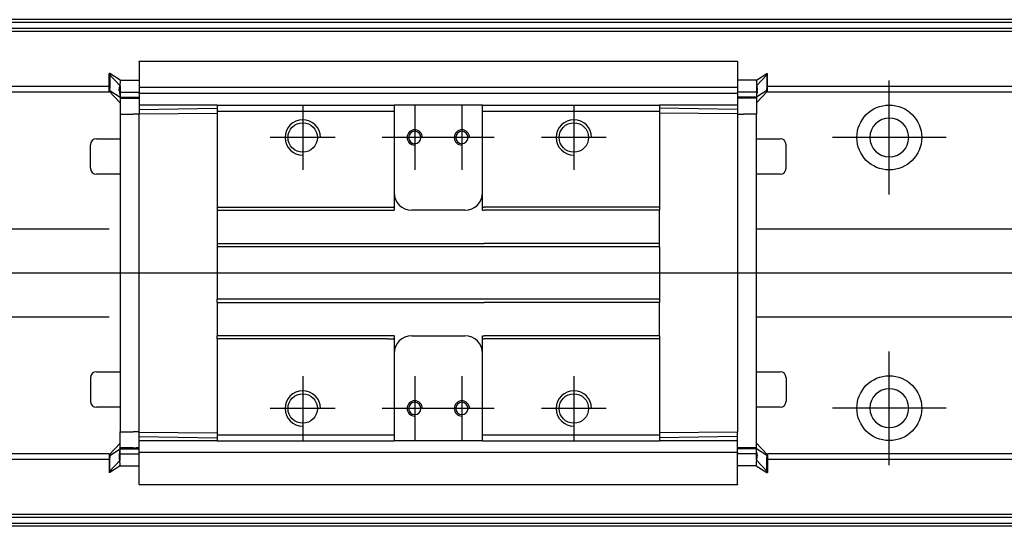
# Model space of a CAD drawing. Header units: millimetres. Extents: x -1108 to 3135, y -1596 to 860.
# Tile 170 of 256: x -847 to -680, y -797 to -711. Entities that reach past the tile are written whole.
import ezdxf
from ezdxf.lldxf.tags import DXFTag

# ---------------------------------------------------------------- set-up
doc = ezdxf.new("R2010")
doc.units = ezdxf.units.MM
doc.layers.get('0').update_dxf_attribs({"linetype": 'CONTINUOUS'})
tags = doc.linetypes.add('DASHED', pattern=[25.72, 12.86, -12.86]).pattern_tags.tags
tags[6:7] = [DXFTag(74, 4), DXFTag(75, 0), DXFTag(340, '0'), DXFTag(46, 0.0), DXFTag(50, 0.0), DXFTag(44, 0.0), DXFTag(45, 0.0)]
tags[4:5] = [DXFTag(74, 4), DXFTag(75, 0), DXFTag(340, '0'), DXFTag(46, 0.0), DXFTag(50, 0.0), DXFTag(44, 0.0), DXFTag(45, 0.0)]

msp = doc.modelspace()

# ---------------------------------------------------------------- linework, layer by layer
at = {"linetype": 'Continuous'}
for p, q in [((-598.81, -711.87), (-869.68, -711.87)), ((-599.05, -712.87), (-869.68, -712.87)), ((-826.93, -718.41), (-725.43, -718.41)), ((-826.93, -718.46), (-826.93, -723.77)), ((-725.43, -718.46), (-725.43, -723.77)), ((-831.93, -720.5), (-832.03, -720.5)), ((-832.03, -723.04), (-832.03, -720.5)), ((-832.03, -720.6), (-830.13, -722.58)), ((-830.13, -721.65), (-831.93, -720.5)), ((-831.93, -720.5), (-831.93, -723.04)), ((-722.23, -721.65), (-720.43, -720.5)), ((-720.33, -720.6), (-722.23, -722.58)), ((-720.43, -720.5), (-720.33, -720.5)), ((-720.43, -720.5), (-720.43, -723.04)), ((-720.33, -723.04), (-720.33, -720.5)), ((-832.03, -722.69), (-869.68, -722.69)), ((-832.03, -723.39), (-832.03, -723.04)), ((-831.93, -723.39), (-831.93, -723.04)), ((-830.13, -721.65), (-826.93, -721.65)), ((-826.93, -722.84), (-725.43, -722.84)), ((-722.23, -721.65), (-725.43, -721.65)), ((-725.42, -722.69), (-725.43, -722.69)), ((-720.43, -723.39), (-720.43, -723.04)), ((-601.41, -722.69), (-720.33, -722.69)), ((-720.33, -723.39), (-720.33, -723.04)), ((-832.03, -723.69), (-869.68, -723.69)), ((-832.03, -723.39), (-831.93, -723.39)), ((-832.03, -723.49), (-832.03, -723.39)), ((-830.13, -725.47), (-832.03, -723.49)), ((-831.93, -723.39), (-830.13, -724.54)), ((-830.26, -723.69), (-826.94, -723.69)), ((-830.13, -723.64), (-830.13, -724.69)), ((-830.13, -724.54), (-826.93, -724.54)), ((-830.13, -724.69), (-830.13, -727.39)), ((-826.93, -723.89), (-826.93, -723.77)), ((-826.93, -723.89), (-826.93, -725.89)), ((-725.43, -723.89), (-826.93, -723.89)), ((-725.43, -723.89), (-725.43, -723.77)), ((-725.43, -723.89), (-725.43, -723.77)), ((-725.43, -723.89), (-725.43, -725.89)), ((-722.23, -724.54), (-725.43, -724.54)), ((-722.11, -723.69), (-725.42, -723.69)), ((-720.43, -723.39), (-722.23, -724.54)), ((-722.23, -725.47), (-720.33, -723.49)), ((-722.23, -723.64), (-722.23, -724.69)), ((-722.23, -724.69), (-722.23, -727.39)), ((-720.33, -723.39), (-720.43, -723.39)), ((-720.33, -723.49), (-720.33, -723.39)), ((-601.65, -723.69), (-720.33, -723.69)), ((-813.68, -725.89), (-826.93, -725.89)), ((-826.93, -725.89), (-826.93, -726.62)), ((-826.93, -726.62), (-813.68, -726.39)), ((-813.68, -725.89), (-813.68, -726.89)), ((-783.93, -725.89), (-783.68, -725.89)), ((-783.68, -725.89), (-783.68, -726.89)), ((-768.68, -725.89), (-783.68, -725.89)), ((-768.68, -725.89), (-738.68, -725.89)), ((-768.68, -726.89), (-768.68, -725.89)), ((-738.68, -725.89), (-738.68, -726.89)), ((-725.43, -725.89), (-738.68, -725.89)), ((-725.43, -726.62), (-738.68, -726.39)), ((-725.43, -725.89), (-725.43, -726.62)), ((-830.13, -727.39), (-827.93, -727.39)), ((-830.13, -727.39), (-830.13, -781.35)), ((-826.93, -727.39), (-827.93, -727.39)), ((-826.93, -726.62), (-826.93, -727.35)), ((-826.93, -727.35), (-813.68, -727.26)), ((-826.93, -781.39), (-826.93, -727.35)), ((-813.68, -726.89), (-813.68, -743.17)), ((-783.93, -726.89), (-783.68, -726.89)), ((-783.68, -726.89), (-783.68, -743.17)), ((-768.68, -726.89), (-738.68, -726.89)), ((-768.68, -743.17), (-768.68, -726.89)), ((-738.68, -726.89), (-738.68, -743.17)), ((-725.43, -727.35), (-738.68, -727.26)), ((-725.43, -726.62), (-725.43, -727.35)), ((-725.43, -727.35), (-725.43, -781.39)), ((-725.43, -727.39), (-724.43, -727.39)), ((-722.23, -727.39), (-724.43, -727.39)), ((-722.23, -784.2), (-722.23, -727.39)), ((-834.18, -731.6), (-830.13, -731.6)), ((-722.23, -731.6), (-718.18, -731.6)), ((-835.18, -736.6), (-835.18, -732.6)), ((-835.18, -732.6), (-835.18, -732.6)), ((-717.18, -736.6), (-717.18, -732.6)), ((-830.13, -737.6), (-834.18, -737.6)), ((-718.18, -737.6), (-722.23, -737.6)), ((-813.68, -743.17), (-784.79, -743.17)), ((-813.68, -743.17), (-813.68, -743.72)), ((-783.68, -743.17), (-783.68, -743.72)), ((-768.68, -743.72), (-768.68, -743.17)), ((-738.68, -743.17), (-738.68, -743.72)), ((-813.68, -743.72), (-783.68, -743.72)), ((-813.68, -743.72), (-813.68, -749.37)), ((-771.68, -743.72), (-780.68, -743.72)), ((-768.68, -743.72), (-768.43, -743.72)), ((-752.43, -743.72), (-768.43, -743.72)), ((-738.68, -743.72), (-752.43, -743.72)), ((-738.68, -749.37), (-738.68, -743.72)), ((-853.18, -746.87), (-832.03, -746.87)), ((-722.23, -746.87), (-607.24, -746.87)), ((-813.68, -749.37), (-768.43, -749.37)), ((-813.68, -749.37), (-813.68, -749.92)), ((-738.68, -749.92), (-813.68, -749.92)), ((-813.68, -749.92), (-813.68, -758.82)), ((-752.43, -749.37), (-768.43, -749.37)), ((-738.68, -749.37), (-752.43, -749.37)), ((-738.68, -749.92), (-738.68, -749.37)), ((-738.68, -749.92), (-738.68, -758.82)), ((-738.68, -758.82), (-813.68, -758.82)), ((-813.68, -759.37), (-813.68, -758.82)), ((-813.68, -759.37), (-768.43, -759.37)), ((-813.68, -759.37), (-813.68, -765.02)), ((-752.43, -759.37), (-768.43, -759.37)), ((-738.68, -759.37), (-752.43, -759.37)), ((-738.68, -758.82), (-738.68, -759.37)), ((-738.68, -765.02), (-738.68, -759.37)), ((-832.03, -761.87), (-853.18, -761.87)), ((-610.85, -761.87), (-722.23, -761.87)), ((-783.68, -765.02), (-813.68, -765.02)), ((-813.68, -765.57), (-813.68, -765.02)), ((-783.68, -765.02), (-783.68, -765.57)), ((-780.68, -765.02), (-771.68, -765.02)), ((-768.68, -765.57), (-768.68, -765.02)), ((-752.43, -765.02), (-768.43, -765.02)), ((-738.68, -765.02), (-752.43, -765.02)), ((-738.68, -765.02), (-738.68, -765.57)), ((-784.79, -765.57), (-813.68, -765.57)), ((-813.68, -765.57), (-813.68, -781.85)), ((-783.68, -765.57), (-783.68, -781.85)), ((-768.68, -781.85), (-768.68, -765.57)), ((-738.68, -765.57), (-738.68, -781.85)), ((-834.18, -771.15), (-830.13, -771.15)), ((-722.23, -771.15), (-718.18, -771.15)), ((-835.18, -772.15), (-835.18, -776.15)), ((-717.18, -772.15), (-717.18, -776.15)), ((-717.18, -776.15), (-717.18, -776.15)), ((-830.13, -777.15), (-834.18, -777.15)), ((-718.18, -777.15), (-722.23, -777.15)), ((-830.13, -784.05), (-830.13, -781.35)), ((-830.13, -781.35), (-827.93, -781.35)), ((-826.93, -781.35), (-827.93, -781.35)), ((-826.93, -782.12), (-826.93, -781.39)), ((-826.93, -781.39), (-813.68, -781.49)), ((-725.43, -781.39), (-738.68, -781.49)), ((-725.43, -782.85), (-725.43, -781.35)), ((-830.13, -783.28), (-832.03, -785.25)), ((-826.93, -782.12), (-813.68, -782.35)), ((-826.93, -782.85), (-826.93, -782.12)), ((-826.93, -784.85), (-826.93, -782.85)), ((-813.72, -782.85), (-826.93, -782.85)), ((-813.68, -781.85), (-813.68, -782.85)), ((-783.93, -781.85), (-783.68, -781.85)), ((-783.93, -782.85), (-783.68, -782.85)), ((-783.68, -781.85), (-783.68, -782.85)), ((-768.68, -782.85), (-783.68, -782.85)), ((-768.68, -781.85), (-738.68, -781.85)), ((-768.68, -782.85), (-768.68, -781.85)), ((-768.68, -782.85), (-738.68, -782.85)), ((-738.68, -781.85), (-738.68, -782.85)), ((-725.43, -782.12), (-738.68, -782.35)), ((-725.43, -782.85), (-738.68, -782.85)), ((-725.43, -784.85), (-725.43, -782.85)), ((-722.23, -783.28), (-720.33, -785.25)), ((-832.03, -785.05), (-869.68, -785.05)), ((-831.93, -785.35), (-830.13, -784.2)), ((-830.26, -785.05), (-826.94, -785.05)), ((-830.13, -785.11), (-830.13, -784.05)), ((-830.13, -784.2), (-826.93, -784.2)), ((-725.43, -784.85), (-826.93, -784.85)), ((-826.93, -790.28), (-826.93, -784.85)), ((-826.93, -784.85), (-826.93, -784.98)), ((-722.23, -784.2), (-725.43, -784.2)), ((-725.43, -784.85), (-725.43, -784.98)), ((-725.43, -784.85), (-725.43, -784.98)), ((-725.43, -790.28), (-725.43, -784.98)), ((-722.11, -785.05), (-725.42, -785.05)), ((-722.23, -785.11), (-722.23, -784.05)), ((-720.43, -785.35), (-722.23, -784.2)), ((-616.44, -785.05), (-720.33, -785.05)), ((-832.03, -786.05), (-869.68, -786.05)), ((-832.03, -785.25), (-832.03, -785.35)), ((-832.03, -785.35), (-832.03, -785.71)), ((-832.03, -785.35), (-831.93, -785.35)), ((-832.03, -785.71), (-832.03, -788.25)), ((-832.03, -788.15), (-830.13, -786.17)), ((-831.93, -785.35), (-831.93, -785.71)), ((-831.93, -788.25), (-831.93, -785.71)), ((-720.33, -788.15), (-722.23, -786.17)), ((-720.43, -785.35), (-720.43, -785.71)), ((-720.33, -785.35), (-720.43, -785.35)), ((-720.43, -788.25), (-720.43, -785.71)), ((-720.33, -785.25), (-720.33, -785.35)), ((-720.33, -785.35), (-720.33, -785.71)), ((-720.33, -785.71), (-720.33, -788.25)), ((-616.68, -786.05), (-720.33, -786.05)), ((-831.93, -788.25), (-832.03, -788.25)), ((-830.13, -787.1), (-831.93, -788.25)), ((-830.13, -787.1), (-826.93, -787.1)), ((-722.24, -787.1), (-725.43, -787.1)), ((-722.24, -787.1), (-720.43, -788.25)), ((-720.43, -788.25), (-720.33, -788.25)), ((-725.43, -790.33), (-826.93, -790.33)), ((-619.05, -795.87), (-869.68, -795.87)), ((-619.29, -796.87), (-869.68, -796.87))]:
    msp.add_line(p, q, dxfattribs=at)
at = {"linetype": 'DASHED'}
for p, q in [((-229.68, -713.37), (-869.68, -713.37)), ((-826.93, -718.46), (-826.93, -718.41)), ((-725.43, -718.46), (-725.43, -718.41)), ((-827.93, -724.69), (-830.13, -724.69)), ((-826.93, -724.69), (-827.43, -724.69)), ((-826.93, -725.19), (-826.93, -725.19)), ((-725.43, -725.19), (-725.43, -725.19)), ((-813.72, -734.57), (-813.68, -734.57)), ((-827.93, -784.05), (-830.13, -784.05)), ((-826.93, -784.05), (-827.43, -784.05)), ((-826.93, -783.55), (-826.93, -783.55)), ((-725.43, -783.55), (-725.43, -783.55)), ((-725.43, -784.05), (-724.93, -784.05)), ((-826.93, -790.28), (-826.93, -790.33)), ((-725.43, -790.28), (-725.43, -790.33)), ((-618.92, -795.37), (-869.68, -795.37))]:
    msp.add_line(p, q, dxfattribs=at)
at = {"ltscale": 0.2}
for p, q in [((-699.68, -741.02), (-699.68, -721.72)), ((-799.18, -725.87), (-799.18, -736.87)), ((-780.18, -725.87), (-780.18, -736.87)), ((-772.18, -725.87), (-772.18, -736.87)), ((-753.18, -725.87), (-753.18, -736.87)), ((-793.68, -731.37), (-804.68, -731.37)), ((-774.68, -731.37), (-785.68, -731.37)), ((-766.68, -731.37), (-777.68, -731.37)), ((-747.68, -731.37), (-758.68, -731.37)), ((-690.03, -731.37), (-709.33, -731.37)), ((-699.68, -786.97), (-699.68, -767.67)), ((-799.18, -771.87), (-799.18, -782.87)), ((-780.18, -771.87), (-780.18, -782.87)), ((-772.18, -771.87), (-772.18, -782.87)), ((-753.18, -771.87), (-753.18, -782.87)), ((-793.68, -777.37), (-804.68, -777.37)), ((-774.68, -777.37), (-785.68, -777.37)), ((-766.68, -777.37), (-777.68, -777.37)), ((-747.68, -777.37), (-758.68, -777.37)), ((-690.03, -777.32), (-709.33, -777.32))]:
    msp.add_line(p, q, dxfattribs=at)
msp.add_line((-215.69, -754.42), (-957.68, -754.37))
at = {"linetype": 'Continuous'}
for centre, radius in [((-699.68, -731.37), 5.5), ((-799.18, -731.37), 2.5), ((-753.18, -731.37), 2.5), ((-699.68, -777.32), 5.5), ((-799.18, -777.37), 2.5), ((-753.18, -777.37), 2.5)]:
    msp.add_circle(centre, radius, dxfattribs=at)
at = {"linetype": 'Continuous', "extrusion": (0, 0, -1)}
for centre, radius in [((699.68, -731.37), 3.3), ((780.18, -731.37), 1.05), ((772.18, -731.37), 1.05), ((780.18, -777.37), 1.05), ((772.18, -777.37), 1.05)]:
    msp.add_circle(centre, radius, dxfattribs=at)
at = {"linetype": 'Continuous', "extrusion": (-6.12303e-17, 0, -1)}
msp.add_circle((699.68, -777.32), 3.3, dxfattribs=at)
for centre, radius in [((-799.18, -731.37), 3), ((-753.18, -731.37), 3), ((-780.18, -731.37), 1.3), ((-772.18, -731.37), 1.3), ((-799.18, -777.37), 3), ((-753.18, -777.37), 3), ((-780.18, -777.37), 1.3), ((-772.18, -777.37), 1.3)]:
    msp.add_arc(centre, radius, 0, 270)
at = {"linetype": 'Continuous'}
for centre, radius, start, end in [((-834.18, -732.6), 1, 90, 180), ((-718.18, -732.6), 1, 0, 90), ((-834.18, -736.6), 1, 180, 270), ((-718.18, -736.6), 1, 270, 0), ((-780.68, -740.72), 3, 180, 270), ((-771.68, -740.72), 3, 270, 360), ((-780.68, -768.02), 3, 90, 180), ((-771.68, -768.02), 3, 0, 90), ((-834.18, -772.15), 1, 90, 180), ((-718.18, -772.15), 1, 0, 90), ((-834.18, -776.15), 1, 180, 270), ((-718.18, -776.15), 1, 270, 0)]:
    msp.add_arc(centre, radius, start, end, dxfattribs=at)
for points, degree in [([(-598.69, -711.37), (-869.68, -711.37)], 1), ([(-830.3, -723.34), (-830.28, -723.16), (-830.26, -722.99), (-830.24, -722.83)], 3), ([(-722.07, -723.34), (-722.09, -723.16), (-722.11, -722.99), (-722.12, -722.83)], 3), ([(-830.29, -723.48), (-830.28, -723.55), (-830.27, -723.63), (-830.26, -723.7)], 3), ([(-830.13, -724.69), (-829.13, -724.69)], 1), ([(-829.13, -724.69), (-826.93, -724.69)], 1), ([(-722.23, -724.69), (-725.43, -724.69)], 1), ([(-722.08, -723.48), (-722.09, -723.55), (-722.1, -723.63), (-722.11, -723.7)], 3), ([(-813.68, -725.89), (-783.93, -725.89)], 1), ([(-813.68, -726.89), (-783.93, -726.89)], 1), ([(-784.79, -743.17), (-783.79, -743.17)], 1), ([(-783.68, -743.17), (-783.79, -743.17)], 1), ([(-768.68, -743.17), (-768.43, -743.17)], 1), ([(-752.43, -743.17), (-768.43, -743.17)], 1), ([(-738.68, -743.17), (-752.43, -743.17)], 1), ([(-768.68, -765.02), (-768.43, -765.02)], 1), ([(-784.79, -765.57), (-783.79, -765.57)], 1), ([(-783.68, -765.57), (-783.79, -765.57)], 1), ([(-768.68, -765.57), (-768.43, -765.57)], 1), ([(-752.43, -765.57), (-768.43, -765.57)], 1), ([(-738.68, -765.57), (-752.43, -765.57)], 1), ([(-813.68, -781.85), (-799.93, -781.85)], 1), ([(-813.68, -782.85), (-799.93, -782.85)], 1), ([(-799.93, -781.85), (-798.93, -781.85)], 1), ([(-799.93, -782.85), (-798.93, -782.85)], 1), ([(-798.93, -781.85), (-783.93, -781.85)], 1), ([(-798.93, -782.85), (-783.93, -782.85)], 1), ([(-830.29, -785.27), (-830.28, -785.19), (-830.27, -785.12), (-830.26, -785.04)], 3), ([(-830.13, -784.05), (-829.13, -784.05)], 1), ([(-829.13, -784.05), (-826.93, -784.05)], 1), ([(-722.23, -784.05), (-725.43, -784.05)], 1), ([(-722.08, -785.27), (-722.09, -785.19), (-722.1, -785.12), (-722.11, -785.04)], 3), ([(-830.29, -785.41), (-830.28, -785.59), (-830.26, -785.76), (-830.24, -785.92)], 3), ([(-619.41, -797.37), (-869.68, -797.37)], 1)]:
    msp.add_open_spline(points, degree=degree, dxfattribs=at)
for points, knots in [([(-830.13, -721.65), (-830.13, -721.67), (-830.13, -721.74), (-830.15, -721.96), (-830.17, -722.12), (-830.21, -722.5), (-830.23, -722.73), (-830.27, -723.09), (-830.28, -723.22), (-830.3, -723.34)], [0, 0, 0, 0, 0.287722, 0.287722, 0.57524, 0.57524, 0.866218, 0.866218, 1, 1, 1, 1]), ([(-722.23, -721.65), (-722.24, -721.67), (-722.24, -721.74), (-722.22, -721.96), (-722.2, -722.12), (-722.16, -722.5), (-722.13, -722.73), (-722.1, -723.09), (-722.09, -723.22), (-722.07, -723.34)], [0, 0, 0, 0, 0.287722, 0.287722, 0.57524, 0.57524, 0.866218, 0.866218, 1, 1, 1, 1]), ([(-830.29, -723.48), (-830.29, -723.45), (-830.3, -723.43), (-830.3, -723.39), (-830.3, -723.36), (-830.3, -723.34)], [0, 0, 0, 0, 0.477374, 0.477374, 1, 1, 1, 1]), ([(-830.26, -723.7), (-830.25, -723.78), (-830.23, -723.86), (-830.2, -724.07), (-830.19, -724.19), (-830.16, -724.38), (-830.15, -724.45), (-830.14, -724.53), (-830.13, -724.54), (-830.13, -724.54)], [0, 0, 0, 0, 0.160093, 0.160093, 0.46629, 0.46629, 0.769268, 0.769268, 1, 1, 1, 1]), ([(-722.11, -723.7), (-722.12, -723.78), (-722.14, -723.86), (-722.17, -724.07), (-722.18, -724.19), (-722.21, -724.38), (-722.22, -724.45), (-722.23, -724.53), (-722.23, -724.54), (-722.23, -724.54)], [0, 0, 0, 0, 0.160093, 0.160093, 0.46629, 0.46629, 0.769268, 0.769268, 1, 1, 1, 1]), ([(-722.08, -723.48), (-722.07, -723.45), (-722.07, -723.43), (-722.07, -723.39), (-722.07, -723.36), (-722.07, -723.34)], [0, 0, 0, 0, 0.477374, 0.477374, 1, 1, 1, 1]), ([(-830.26, -785.04), (-830.24, -784.96), (-830.23, -784.89), (-830.2, -784.68), (-830.19, -784.56), (-830.16, -784.37), (-830.15, -784.3), (-830.14, -784.22), (-830.13, -784.2), (-830.13, -784.2)], [0, 0, 0, 0, 0.160093, 0.160093, 0.46629, 0.46629, 0.769268, 0.769268, 1, 1, 1, 1]), ([(-722.11, -785.04), (-722.12, -784.96), (-722.14, -784.89), (-722.17, -784.68), (-722.18, -784.56), (-722.21, -784.37), (-722.22, -784.3), (-722.23, -784.22), (-722.23, -784.2), (-722.23, -784.2)], [0, 0, 0, 0, 0.160093, 0.160093, 0.46629, 0.46629, 0.769268, 0.769268, 1, 1, 1, 1]), ([(-830.29, -785.27), (-830.29, -785.29), (-830.3, -785.31), (-830.3, -785.36), (-830.3, -785.38), (-830.29, -785.41)], [0, 0, 0, 0, 0.477374, 0.477374, 1, 1, 1, 1]), ([(-830.13, -787.1), (-830.13, -787.08), (-830.13, -787.01), (-830.15, -786.79), (-830.17, -786.63), (-830.21, -786.25), (-830.23, -786.02), (-830.27, -785.65), (-830.28, -785.53), (-830.29, -785.41)], [0, 0, 0, 0, 0.287722, 0.287722, 0.57524, 0.57524, 0.866218, 0.866218, 1, 1, 1, 1]), ([(-722.24, -787.1), (-722.24, -787.08), (-722.24, -787.01), (-722.22, -786.79), (-722.2, -786.63), (-722.16, -786.25), (-722.13, -786.02), (-722.1, -785.65), (-722.09, -785.53), (-722.07, -785.41)], [0, 0, 0, 0, 0.287722, 0.287722, 0.57524, 0.57524, 0.866218, 0.866218, 1, 1, 1, 1]), ([(-722.08, -785.27), (-722.07, -785.29), (-722.07, -785.31), (-722.07, -785.36), (-722.07, -785.38), (-722.07, -785.41)], [0, 0, 0, 0, 0.477374, 0.477374, 1, 1, 1, 1])]:
    msp.add_open_spline(points, degree=3, knots=knots, dxfattribs=at)
for points in [[(-830.13, -722.58), (-830.13, -722.63), (-830.13, -723.64)], [(-722.23, -722.58), (-722.23, -722.63), (-722.23, -723.64)], [(-830.13, -786.17), (-830.13, -786.12), (-830.13, -785.11)], [(-722.23, -786.17), (-722.23, -786.12), (-722.23, -785.11)]]:
    msp.add_rational_spline(points, [1, 0.817576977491, 1], degree=2, dxfattribs=at)

doc.saveas('drawing.dxf')
